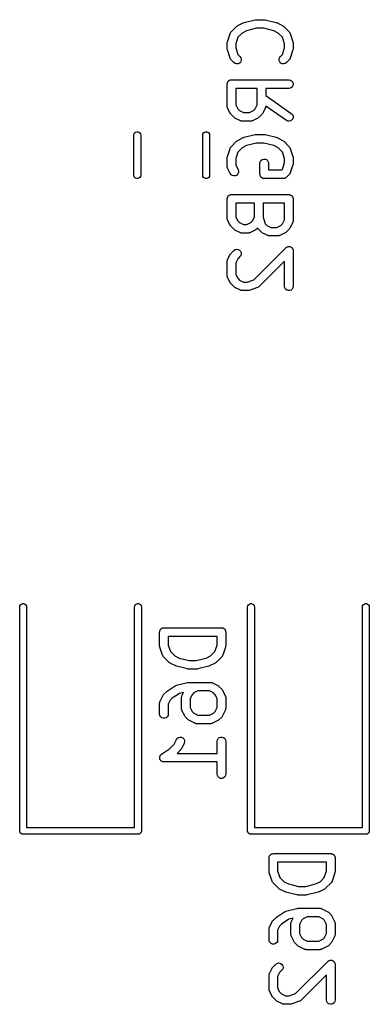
# Model space of a CAD drawing. Extents: x 48 to 353, y -143 to -50.
# Tile 60 of 70: x 330 to 336, y -139 to -121. Entities that reach past the tile are written whole.
import ezdxf

# ---------------------------------------------------------------- set-up
doc = ezdxf.new("R2010")
doc.units = 0
doc.header["$MEASUREMENT"] = 0
doc.layers.add('BLACK', color=7, linetype='CONTINUOUS')

msp = doc.modelspace()

# ---------------------------------------------------------------- linework, layer by layer
at = {"layer": 'Black'}
for p, q in [((333.841, -121.514), (334.032, -121.467)), ((334.032, -121.467), (334.041, -121.466)), ((334.041, -121.466), (334.05, -121.464)), ((334.05, -121.464), (334.193, -121.464)), ((334.193, -121.464), (334.202, -121.466)), ((334.202, -121.466), (334.211, -121.467)), ((334.211, -121.467), (334.401, -121.514)), ((333.616, -121.677), (333.711, -121.581)), ((333.711, -121.581), (333.721, -121.575)), ((333.721, -121.575), (333.73, -121.567)), ((333.73, -121.567), (333.826, -121.52)), ((333.885, -121.658), (333.808, -121.696)), ((333.826, -121.52), (333.834, -121.517)), ((333.834, -121.517), (333.841, -121.514)), ((334.059, -121.614), (333.885, -121.658)), ((334.183, -121.614), (334.059, -121.614)), ((334.357, -121.658), (334.183, -121.614)), ((334.434, -121.696), (334.357, -121.658)), ((334.401, -121.514), (334.409, -121.517)), ((334.409, -121.517), (334.417, -121.52)), ((334.417, -121.52), (334.512, -121.567)), ((334.512, -121.567), (334.521, -121.575)), ((334.521, -121.575), (334.531, -121.581)), ((334.531, -121.581), (334.627, -121.677)), ((333.55, -121.849), (333.598, -121.706)), ((333.598, -121.706), (333.6, -121.702)), ((333.6, -121.702), (333.601, -121.698)), ((333.601, -121.698), (333.606, -121.691)), ((333.606, -121.691), (333.61, -121.683)), ((333.61, -121.683), (333.613, -121.68)), ((333.613, -121.68), (333.616, -121.677)), ((333.734, -121.77), (333.696, -121.885)), ((333.808, -121.696), (333.734, -121.77)), ((334.508, -121.77), (334.434, -121.696)), ((334.546, -121.885), (334.508, -121.77)), ((334.627, -121.677), (334.629, -121.68)), ((334.629, -121.68), (334.632, -121.683)), ((334.632, -121.683), (334.636, -121.691)), ((334.636, -121.691), (334.641, -121.698)), ((334.641, -121.698), (334.643, -121.702)), ((334.643, -121.702), (334.645, -121.706)), ((334.645, -121.706), (334.692, -121.849)), ((333.546, -121.873), (333.548, -121.861)), ((333.546, -121.968), (333.546, -121.873)), ((333.548, -121.98), (333.546, -121.968)), ((333.548, -121.861), (333.55, -121.849)), ((333.55, -121.992), (333.548, -121.98)), ((333.598, -122.134), (333.55, -121.992)), ((333.696, -121.885), (333.696, -121.956)), ((333.696, -121.956), (333.734, -122.07)), ((334.508, -122.07), (334.546, -121.956)), ((334.546, -121.956), (334.546, -121.885)), ((334.692, -121.992), (334.645, -122.134)), ((334.692, -121.849), (334.694, -121.861)), ((334.694, -121.98), (334.692, -121.992)), ((334.694, -121.861), (334.696, -121.873)), ((334.696, -121.968), (334.694, -121.98)), ((334.696, -121.873), (334.696, -121.968)), ((333.6, -122.138), (333.598, -122.134)), ((333.601, -122.142), (333.6, -122.138)), ((333.606, -122.15), (333.601, -122.142)), ((333.61, -122.157), (333.606, -122.15)), ((333.613, -122.16), (333.61, -122.157)), ((333.616, -122.164), (333.613, -122.16)), ((333.663, -122.211), (333.616, -122.164)), ((333.734, -122.07), (333.769, -122.105)), ((333.769, -122.105), (333.784, -122.127)), ((333.789, -122.178), (333.778, -122.201)), ((333.784, -122.127), (333.791, -122.152)), ((333.791, -122.152), (333.789, -122.178)), ((334.451, -122.152), (334.458, -122.127)), ((334.453, -122.178), (334.451, -122.152)), ((334.464, -122.201), (334.453, -122.178)), ((334.458, -122.127), (334.473, -122.105)), ((334.473, -122.105), (334.508, -122.07)), ((334.627, -122.164), (334.579, -122.211)), ((334.629, -122.16), (334.627, -122.164)), ((334.632, -122.157), (334.629, -122.16)), ((334.636, -122.15), (334.632, -122.157)), ((334.641, -122.142), (334.636, -122.15)), ((334.643, -122.138), (334.641, -122.142)), ((334.645, -122.134), (334.643, -122.138)), ((333.685, -122.226), (333.663, -122.211)), ((333.71, -122.233), (333.685, -122.226)), ((333.736, -122.231), (333.71, -122.233)), ((333.759, -122.22), (333.736, -122.231)), ((333.778, -122.201), (333.759, -122.22)), ((334.483, -122.22), (334.464, -122.201)), ((334.506, -122.231), (334.483, -122.22)), ((334.532, -122.233), (334.506, -122.231)), ((334.558, -122.226), (334.532, -122.233)), ((334.579, -122.211), (334.558, -122.226)), ((333.579, -122.526), (333.584, -122.522)), ((333.584, -122.522), (333.59, -122.52)), ((333.59, -122.52), (333.595, -122.516)), ((333.595, -122.516), (333.602, -122.515)), ((333.602, -122.515), (333.608, -122.513)), ((333.608, -122.513), (333.615, -122.513)), ((333.615, -122.513), (333.621, -122.512)), ((333.621, -122.512), (334.621, -122.512)), ((334.621, -122.512), (334.647, -122.516)), ((334.647, -122.516), (334.669, -122.529)), ((333.546, -122.587), (333.547, -122.58)), ((333.546, -122.968), (333.546, -122.587)), ((333.547, -122.574), (333.55, -122.568)), ((333.547, -122.58), (333.547, -122.574)), ((333.55, -122.568), (333.551, -122.561)), ((333.551, -122.561), (333.554, -122.556)), ((333.554, -122.556), (333.556, -122.549)), ((333.556, -122.549), (333.56, -122.544)), ((333.56, -122.544), (333.564, -122.539)), ((333.564, -122.539), (333.569, -122.534)), ((333.569, -122.534), (333.573, -122.529)), ((333.573, -122.529), (333.579, -122.526)), ((333.696, -122.662), (333.696, -122.95)), ((334.07, -122.662), (333.696, -122.662)), ((334.07, -122.95), (334.07, -122.662)), ((334.621, -122.662), (334.22, -122.662)), ((334.22, -122.662), (334.22, -122.786)), ((334.647, -122.657), (334.621, -122.662)), ((334.669, -122.644), (334.647, -122.657)), ((334.669, -122.529), (334.686, -122.549)), ((334.686, -122.624), (334.669, -122.644)), ((334.686, -122.549), (334.695, -122.574)), ((334.695, -122.6), (334.686, -122.624)), ((334.695, -122.574), (334.695, -122.6)), ((334.22, -122.786), (334.664, -123.097)), ((333.547, -122.972), (333.546, -122.968)), ((333.547, -122.976), (333.547, -122.972)), ((333.549, -122.985), (333.547, -122.976)), ((333.551, -122.994), (333.549, -122.985)), ((333.553, -122.997), (333.551, -122.994)), ((333.554, -123.001), (333.553, -122.997)), ((333.602, -123.097), (333.554, -123.001)), ((333.696, -122.95), (333.73, -123.019)), ((333.73, -123.019), (333.761, -123.049)), ((334.005, -123.049), (334.036, -123.019)), ((334.036, -123.019), (334.07, -122.95)), ((334.212, -123.001), (334.164, -123.097)), ((334.213, -122.997), (334.212, -123.001)), ((334.215, -122.994), (334.213, -122.997)), ((334.217, -122.985), (334.215, -122.994)), ((334.219, -122.976), (334.217, -122.985)), ((334.22, -122.969), (334.219, -122.972)), ((334.219, -122.972), (334.219, -122.976)), ((334.578, -123.22), (334.22, -122.969)), ((333.609, -123.106), (333.602, -123.097)), ((333.616, -123.116), (333.609, -123.106)), ((333.663, -123.164), (333.616, -123.116)), ((333.673, -123.171), (333.663, -123.164)), ((333.683, -123.178), (333.673, -123.171)), ((333.778, -123.225), (333.683, -123.178)), ((333.761, -123.049), (333.829, -123.083)), ((333.829, -123.083), (333.937, -123.083)), ((333.937, -123.083), (334.005, -123.049)), ((334.083, -123.178), (333.988, -123.225)), ((334.093, -123.171), (334.083, -123.178)), ((334.103, -123.164), (334.093, -123.171)), ((334.15, -123.116), (334.103, -123.164)), ((334.157, -123.106), (334.15, -123.116)), ((334.164, -123.097), (334.157, -123.106)), ((334.664, -123.097), (334.683, -123.115)), ((334.689, -123.19), (334.674, -123.211)), ((334.683, -123.115), (334.694, -123.139)), ((334.696, -123.165), (334.689, -123.19)), ((334.694, -123.139), (334.696, -123.165)), ((333.782, -123.227), (333.778, -123.225)), ((333.786, -123.229), (333.782, -123.227)), ((333.795, -123.23), (333.786, -123.229)), ((333.803, -123.233), (333.795, -123.23)), ((333.807, -123.233), (333.803, -123.233)), ((333.812, -123.233), (333.807, -123.233)), ((333.954, -123.233), (333.812, -123.233)), ((333.959, -123.233), (333.954, -123.233)), ((333.963, -123.233), (333.959, -123.233)), ((333.971, -123.23), (333.963, -123.233)), ((333.98, -123.229), (333.971, -123.23)), ((333.984, -123.227), (333.98, -123.229)), ((333.988, -123.225), (333.984, -123.227)), ((334.602, -123.231), (334.578, -123.22)), ((334.628, -123.233), (334.602, -123.231)), ((334.653, -123.226), (334.628, -123.233)), ((334.674, -123.211), (334.653, -123.226)), ((331.921, -123.475), (331.925, -123.454)), ((331.921, -124.175), (331.921, -123.475)), ((331.925, -123.454), (331.935, -123.436)), ((331.935, -123.436), (331.951, -123.423)), ((331.951, -123.423), (331.971, -123.416)), ((331.971, -123.416), (331.992, -123.416)), ((331.992, -123.416), (332.011, -123.423)), ((332.011, -123.423), (332.027, -123.436)), ((332.027, -123.436), (332.038, -123.454)), ((332.038, -123.454), (332.041, -123.475)), ((332.041, -123.475), (332.041, -124.175)), ((333.121, -123.475), (333.125, -123.454)), ((333.121, -124.175), (333.121, -123.475)), ((333.125, -123.454), (333.135, -123.436)), ((333.135, -123.436), (333.151, -123.423)), ((333.151, -123.423), (333.171, -123.416)), ((333.171, -123.416), (333.192, -123.416)), ((333.192, -123.416), (333.211, -123.423)), ((333.211, -123.423), (333.227, -123.436)), ((333.227, -123.436), (333.238, -123.454)), ((333.238, -123.454), (333.241, -123.475)), ((333.241, -123.475), (333.241, -124.175)), ((333.73, -123.567), (333.826, -123.52)), ((333.826, -123.52), (333.834, -123.517)), ((333.834, -123.517), (333.841, -123.514)), ((333.841, -123.514), (334.032, -123.467)), ((334.032, -123.467), (334.041, -123.466)), ((334.041, -123.466), (334.05, -123.464)), ((334.05, -123.464), (334.193, -123.464)), ((334.193, -123.464), (334.202, -123.466)), ((334.202, -123.466), (334.211, -123.467)), ((334.211, -123.467), (334.401, -123.514)), ((334.401, -123.514), (334.409, -123.517)), ((334.409, -123.517), (334.417, -123.52)), ((334.417, -123.52), (334.512, -123.567)), ((333.55, -123.849), (333.598, -123.706)), ((333.598, -123.706), (333.6, -123.702)), ((333.6, -123.702), (333.601, -123.698)), ((333.601, -123.698), (333.606, -123.691)), ((333.606, -123.691), (333.61, -123.683)), ((333.61, -123.683), (333.613, -123.68)), ((333.613, -123.68), (333.616, -123.677)), ((333.616, -123.677), (333.711, -123.581)), ((333.711, -123.581), (333.721, -123.575)), ((333.721, -123.575), (333.73, -123.567)), ((333.808, -123.696), (333.734, -123.77)), ((333.885, -123.658), (333.808, -123.696)), ((334.059, -123.614), (333.885, -123.658)), ((334.183, -123.614), (334.059, -123.614)), ((334.357, -123.658), (334.183, -123.614)), ((334.434, -123.696), (334.357, -123.658)), ((334.508, -123.77), (334.434, -123.696)), ((334.512, -123.567), (334.521, -123.575)), ((334.521, -123.575), (334.531, -123.581)), ((334.531, -123.581), (334.627, -123.677)), ((334.627, -123.677), (334.629, -123.68)), ((334.629, -123.68), (334.632, -123.683)), ((334.632, -123.683), (334.636, -123.691)), ((334.636, -123.691), (334.641, -123.698)), ((334.641, -123.698), (334.643, -123.702)), ((334.643, -123.702), (334.645, -123.706)), ((334.645, -123.706), (334.692, -123.849)), ((333.546, -123.873), (333.548, -123.861)), ((333.546, -124.015), (333.546, -123.873)), ((333.548, -123.861), (333.55, -123.849)), ((333.734, -123.77), (333.696, -123.885)), ((333.696, -123.885), (333.696, -123.998)), ((334.155, -123.903), (334.18, -123.894)), ((334.18, -123.894), (334.206, -123.894)), ((334.206, -123.894), (334.23, -123.903)), ((334.546, -123.885), (334.508, -123.77)), ((334.546, -123.956), (334.546, -123.885)), ((334.692, -123.849), (334.694, -123.861)), ((334.694, -123.861), (334.696, -123.873)), ((334.696, -123.873), (334.696, -123.968)), ((333.547, -124.02), (333.546, -124.015)), ((333.547, -124.024), (333.547, -124.02)), ((333.549, -124.032), (333.547, -124.024)), ((333.551, -124.041), (333.549, -124.032)), ((333.553, -124.045), (333.551, -124.041)), ((333.554, -124.049), (333.553, -124.045)), ((333.602, -124.144), (333.554, -124.049)), ((333.696, -123.998), (333.736, -124.077)), ((334.118, -123.968), (334.122, -123.942)), ((334.118, -124.158), (334.118, -123.968)), ((334.122, -123.942), (334.135, -123.92)), ((334.135, -123.92), (334.155, -123.903)), ((334.23, -123.903), (334.25, -123.92)), ((334.25, -123.92), (334.263, -123.942)), ((334.263, -123.942), (334.268, -123.968)), ((334.268, -123.968), (334.268, -124.083)), ((334.508, -124.07), (334.546, -123.956)), ((334.692, -123.992), (334.645, -124.134)), ((334.694, -123.98), (334.692, -123.992)), ((334.696, -123.968), (334.694, -123.98)), ((331.925, -124.196), (331.921, -124.175)), ((331.935, -124.214), (331.925, -124.196)), ((331.951, -124.227), (331.935, -124.214)), ((331.971, -124.234), (331.951, -124.227)), ((331.992, -124.234), (331.971, -124.234)), ((332.011, -124.227), (331.992, -124.234)), ((332.027, -124.214), (332.011, -124.227)), ((332.038, -124.196), (332.027, -124.214)), ((332.041, -124.175), (332.038, -124.196)), ((333.125, -124.196), (333.121, -124.175)), ((333.135, -124.214), (333.125, -124.196)), ((333.151, -124.227), (333.135, -124.214)), ((333.171, -124.234), (333.151, -124.227)), ((333.192, -124.234), (333.171, -124.234)), ((333.211, -124.227), (333.192, -124.234)), ((333.227, -124.214), (333.211, -124.227)), ((333.238, -124.196), (333.227, -124.214)), ((333.241, -124.175), (333.238, -124.196)), ((333.617, -124.165), (333.602, -124.144)), ((333.639, -124.18), (333.617, -124.165)), ((333.664, -124.186), (333.639, -124.18)), ((333.69, -124.183), (333.664, -124.186)), ((333.713, -124.171), (333.69, -124.183)), ((333.731, -124.152), (333.713, -124.171)), ((333.742, -124.128), (333.731, -124.152)), ((333.736, -124.077), (333.743, -124.102)), ((333.743, -124.102), (333.742, -124.128)), ((334.119, -124.165), (334.118, -124.158)), ((334.119, -124.171), (334.119, -124.165)), ((334.121, -124.178), (334.119, -124.171)), ((334.122, -124.184), (334.121, -124.178)), ((334.125, -124.19), (334.122, -124.184)), ((334.128, -124.196), (334.125, -124.19)), ((334.132, -124.201), (334.128, -124.196)), ((334.135, -124.207), (334.132, -124.201)), ((334.14, -124.211), (334.135, -124.207)), ((334.144, -124.216), (334.14, -124.211)), ((334.15, -124.219), (334.144, -124.216)), ((334.155, -124.223), (334.15, -124.219)), ((334.161, -124.226), (334.155, -124.223)), ((334.167, -124.229), (334.161, -124.226)), ((334.173, -124.23), (334.167, -124.229)), ((334.18, -124.232), (334.173, -124.23)), ((334.186, -124.232), (334.18, -124.232)), ((334.193, -124.233), (334.186, -124.232)), ((334.526, -124.233), (334.193, -124.233)), ((334.268, -124.083), (334.495, -124.083)), ((334.495, -124.083), (334.508, -124.07)), ((334.529, -124.233), (334.526, -124.233)), ((334.532, -124.233), (334.529, -124.233)), ((334.542, -124.231), (334.532, -124.233)), ((334.552, -124.229), (334.542, -124.231)), ((334.554, -124.227), (334.552, -124.229)), ((334.558, -124.226), (334.554, -124.227)), ((334.566, -124.221), (334.558, -124.226)), ((334.574, -124.216), (334.566, -124.221)), ((334.576, -124.213), (334.574, -124.216)), ((334.579, -124.211), (334.576, -124.213)), ((334.627, -124.164), (334.579, -124.211)), ((334.629, -124.16), (334.627, -124.164)), ((334.632, -124.157), (334.629, -124.16)), ((334.636, -124.15), (334.632, -124.157)), ((334.641, -124.142), (334.636, -124.15)), ((334.643, -124.138), (334.641, -124.142)), ((334.645, -124.134), (334.643, -124.138)), ((333.546, -124.587), (333.547, -124.58)), ((333.547, -124.574), (333.55, -124.568)), ((333.547, -124.58), (333.547, -124.574)), ((333.55, -124.568), (333.551, -124.561)), ((333.551, -124.561), (333.554, -124.556)), ((333.554, -124.556), (333.556, -124.549)), ((333.556, -124.549), (333.56, -124.544)), ((333.56, -124.544), (333.564, -124.539)), ((333.564, -124.539), (333.569, -124.534)), ((333.569, -124.534), (333.573, -124.529)), ((333.573, -124.529), (333.579, -124.526)), ((333.579, -124.526), (333.584, -124.522)), ((333.584, -124.522), (333.59, -124.52)), ((333.59, -124.52), (333.595, -124.516)), ((333.595, -124.516), (333.602, -124.515)), ((333.602, -124.515), (333.608, -124.513)), ((333.608, -124.513), (333.615, -124.513)), ((333.615, -124.513), (333.621, -124.512)), ((333.621, -124.512), (334.621, -124.512)), ((334.621, -124.512), (334.628, -124.513)), ((334.628, -124.513), (334.634, -124.513)), ((334.634, -124.513), (334.64, -124.515)), ((334.64, -124.515), (334.647, -124.516)), ((334.647, -124.516), (334.652, -124.52)), ((334.652, -124.52), (334.659, -124.522)), ((334.659, -124.522), (334.664, -124.526)), ((334.664, -124.526), (334.669, -124.529)), ((334.669, -124.529), (334.674, -124.534)), ((334.674, -124.534), (334.679, -124.539)), ((334.679, -124.539), (334.682, -124.544)), ((334.682, -124.544), (334.686, -124.549)), ((334.686, -124.549), (334.688, -124.556)), ((334.688, -124.556), (334.692, -124.561)), ((334.692, -124.561), (334.693, -124.568)), ((334.693, -124.568), (334.695, -124.574)), ((334.695, -124.574), (334.695, -124.58)), ((334.695, -124.58), (334.696, -124.587)), ((333.546, -124.92), (333.546, -124.587)), ((333.696, -124.662), (333.696, -124.903)), ((334.022, -124.662), (333.696, -124.662)), ((334.022, -124.903), (334.022, -124.662)), ((334.172, -124.662), (334.172, -124.908)), ((334.546, -124.662), (334.172, -124.662)), ((334.546, -124.95), (334.546, -124.662)), ((334.696, -124.587), (334.696, -124.968)), ((333.547, -124.924), (333.546, -124.92)), ((333.547, -124.929), (333.547, -124.924)), ((333.696, -124.903), (333.73, -124.971)), ((333.988, -124.971), (334.022, -124.903)), ((334.172, -124.908), (334.21, -125.023)), ((333.549, -124.937), (333.547, -124.929)), ((333.551, -124.946), (333.549, -124.937)), ((333.553, -124.95), (333.551, -124.946)), ((333.554, -124.954), (333.553, -124.95)), ((333.602, -125.049), (333.554, -124.954)), ((333.609, -125.059), (333.602, -125.049)), ((333.616, -125.069), (333.609, -125.059)), ((333.663, -125.116), (333.616, -125.069)), ((333.73, -124.971), (333.761, -125.001)), ((333.761, -125.001), (333.829, -125.036)), ((333.829, -125.036), (333.889, -125.036)), ((333.889, -125.036), (333.958, -125.001)), ((333.958, -125.001), (333.988, -124.971)), ((334.077, -125.094), (334.055, -125.116)), ((334.077, -125.095), (334.077, -125.094)), ((334.082, -125.102), (334.077, -125.095)), ((334.21, -125.023), (334.237, -125.049)), ((334.237, -125.049), (334.306, -125.083)), ((334.306, -125.083), (334.413, -125.083)), ((334.413, -125.083), (334.481, -125.049)), ((334.481, -125.049), (334.512, -125.019)), ((334.512, -125.019), (334.546, -124.95)), ((334.688, -125.001), (334.641, -125.097)), ((334.689, -124.997), (334.688, -125.001)), ((334.692, -124.994), (334.689, -124.997)), ((334.693, -124.985), (334.692, -124.994)), ((334.696, -124.976), (334.693, -124.985)), ((334.696, -124.968), (334.695, -124.972)), ((334.695, -124.972), (334.696, -124.976)), ((333.673, -125.123), (333.663, -125.116)), ((333.683, -125.13), (333.673, -125.123)), ((333.778, -125.178), (333.683, -125.13)), ((333.782, -125.179), (333.778, -125.178)), ((333.786, -125.181), (333.782, -125.179)), ((333.795, -125.183), (333.786, -125.181)), ((333.803, -125.185), (333.795, -125.183)), ((333.807, -125.185), (333.803, -125.185)), ((333.812, -125.186), (333.807, -125.185)), ((333.907, -125.186), (333.812, -125.186)), ((333.911, -125.185), (333.907, -125.186)), ((333.915, -125.185), (333.911, -125.185)), ((333.924, -125.183), (333.915, -125.185)), ((333.932, -125.181), (333.924, -125.183)), ((333.936, -125.179), (333.932, -125.181)), ((333.94, -125.178), (333.936, -125.179)), ((334.036, -125.13), (333.94, -125.178)), ((334.045, -125.123), (334.036, -125.13)), ((334.055, -125.116), (334.045, -125.123)), ((334.086, -125.11), (334.082, -125.102)), ((334.089, -125.113), (334.086, -125.11)), ((334.092, -125.116), (334.089, -125.113)), ((334.14, -125.164), (334.092, -125.116)), ((334.149, -125.171), (334.14, -125.164)), ((334.159, -125.178), (334.149, -125.171)), ((334.254, -125.225), (334.159, -125.178)), ((334.258, -125.227), (334.254, -125.225)), ((334.262, -125.229), (334.258, -125.227)), ((334.271, -125.23), (334.262, -125.229)), ((334.279, -125.233), (334.271, -125.23)), ((334.284, -125.233), (334.279, -125.233)), ((334.288, -125.233), (334.284, -125.233)), ((334.431, -125.233), (334.288, -125.233)), ((334.435, -125.233), (334.431, -125.233)), ((334.439, -125.233), (334.435, -125.233)), ((334.448, -125.23), (334.439, -125.233)), ((334.456, -125.229), (334.448, -125.23)), ((334.46, -125.227), (334.456, -125.229)), ((334.464, -125.225), (334.46, -125.227)), ((334.559, -125.178), (334.464, -125.225)), ((334.569, -125.171), (334.559, -125.178)), ((334.579, -125.164), (334.569, -125.171)), ((334.627, -125.116), (334.579, -125.164)), ((334.633, -125.106), (334.627, -125.116)), ((334.641, -125.097), (334.633, -125.106)), ((334.009, -125.998), (334.568, -125.439)), ((334.568, -125.439), (334.576, -125.433)), ((334.576, -125.433), (334.584, -125.427)), ((334.584, -125.427), (334.587, -125.426)), ((334.587, -125.426), (334.589, -125.424)), ((334.589, -125.424), (334.599, -125.421)), ((334.599, -125.421), (334.608, -125.418)), ((334.608, -125.418), (334.611, -125.418)), ((334.611, -125.418), (334.615, -125.417)), ((334.615, -125.417), (334.624, -125.418)), ((334.624, -125.418), (334.634, -125.418)), ((334.634, -125.418), (334.637, -125.419)), ((334.637, -125.419), (334.641, -125.419)), ((334.641, -125.419), (334.649, -125.423)), ((334.649, -125.423), (334.659, -125.427)), ((334.659, -125.427), (334.661, -125.429)), ((334.661, -125.429), (334.664, -125.43)), ((334.664, -125.43), (334.671, -125.437)), ((334.671, -125.437), (334.679, -125.443)), ((333.554, -125.649), (333.602, -125.553)), ((333.602, -125.553), (333.609, -125.544)), ((333.609, -125.544), (333.616, -125.534)), ((333.616, -125.534), (333.663, -125.486)), ((333.663, -125.486), (333.685, -125.471)), ((333.685, -125.471), (333.71, -125.465)), ((333.71, -125.465), (333.736, -125.467)), ((333.769, -125.592), (333.73, -125.631)), ((333.736, -125.467), (333.759, -125.478)), ((333.759, -125.478), (333.778, -125.496)), ((333.784, -125.571), (333.769, -125.592)), ((333.778, -125.496), (333.789, -125.52)), ((333.791, -125.546), (333.784, -125.571)), ((333.789, -125.52), (333.791, -125.546)), ((334.679, -125.443), (334.68, -125.446)), ((334.68, -125.446), (334.683, -125.449)), ((334.683, -125.449), (334.687, -125.458)), ((334.687, -125.458), (334.692, -125.466)), ((334.692, -125.466), (334.692, -125.469)), ((334.692, -125.469), (334.694, -125.472)), ((334.694, -125.472), (334.694, -125.482)), ((334.694, -125.482), (334.696, -125.492)), ((334.696, -125.492), (334.696, -126.111)), ((333.546, -125.682), (333.547, -125.678)), ((333.546, -125.92), (333.546, -125.682)), ((333.547, -125.674), (333.549, -125.665)), ((333.547, -125.678), (333.547, -125.674)), ((333.549, -125.665), (333.551, -125.656)), ((333.551, -125.656), (333.553, -125.653)), ((333.553, -125.653), (333.554, -125.649)), ((333.73, -125.631), (333.696, -125.7)), ((333.696, -125.7), (333.696, -125.903)), ((334.546, -125.673), (334.103, -126.116)), ((334.546, -126.111), (334.546, -125.673)), ((333.547, -125.924), (333.546, -125.92)), ((333.547, -125.929), (333.547, -125.924)), ((333.549, -125.937), (333.547, -125.929)), ((333.551, -125.946), (333.549, -125.937)), ((333.553, -125.95), (333.551, -125.946)), ((333.554, -125.954), (333.553, -125.95)), ((333.602, -126.049), (333.554, -125.954)), ((333.696, -125.903), (333.73, -125.971)), ((333.609, -126.059), (333.602, -126.049)), ((333.616, -126.069), (333.609, -126.059)), ((333.663, -126.116), (333.616, -126.069)), ((333.673, -126.123), (333.663, -126.116)), ((333.683, -126.13), (333.673, -126.123)), ((333.73, -125.971), (333.761, -126.001)), ((333.761, -126.001), (333.829, -126.036)), ((333.829, -126.036), (333.895, -126.036)), ((333.895, -126.036), (334.009, -125.998)), ((334.096, -126.122), (334.089, -126.126)), ((334.099, -126.119), (334.096, -126.122)), ((334.103, -126.116), (334.099, -126.119)), ((334.551, -126.136), (334.546, -126.111)), ((334.696, -126.111), (334.692, -126.136)), ((333.778, -126.178), (333.683, -126.13)), ((333.782, -126.179), (333.778, -126.178)), ((333.786, -126.181), (333.782, -126.179)), ((333.795, -126.183), (333.786, -126.181)), ((333.803, -126.185), (333.795, -126.183)), ((333.807, -126.185), (333.803, -126.185)), ((333.812, -126.186), (333.807, -126.185)), ((333.907, -126.186), (333.812, -126.186)), ((333.919, -126.184), (333.907, -126.186)), ((333.931, -126.182), (333.919, -126.184)), ((334.073, -126.134), (333.931, -126.182)), ((334.077, -126.132), (334.073, -126.134)), ((334.081, -126.131), (334.077, -126.132)), ((334.089, -126.126), (334.081, -126.131)), ((334.564, -126.159), (334.551, -126.136)), ((334.584, -126.176), (334.564, -126.159)), ((334.608, -126.185), (334.584, -126.176)), ((334.634, -126.185), (334.608, -126.185)), ((334.659, -126.176), (334.634, -126.185)), ((334.679, -126.159), (334.659, -126.176)), ((334.692, -126.136), (334.679, -126.159)), ((329.934, -131.7), (329.937, -131.679)), ((329.934, -135.6), (329.934, -131.7)), ((329.937, -131.679), (329.948, -131.661)), ((329.948, -131.661), (329.964, -131.648)), ((329.964, -131.648), (329.983, -131.641)), ((329.983, -131.641), (330.004, -131.641)), ((330.004, -131.641), (330.024, -131.648)), ((330.024, -131.648), (330.04, -131.661)), ((330.04, -131.661), (330.05, -131.679)), ((330.05, -131.679), (330.054, -131.7)), ((330.054, -131.7), (330.054, -135.54)), ((331.934, -131.7), (331.937, -131.679)), ((331.934, -135.54), (331.934, -131.7)), ((331.937, -131.679), (331.948, -131.661)), ((331.948, -131.661), (331.964, -131.648)), ((331.964, -131.648), (331.983, -131.641)), ((331.983, -131.641), (332.004, -131.641)), ((332.004, -131.641), (332.024, -131.648)), ((332.024, -131.648), (332.04, -131.661)), ((332.04, -131.661), (332.05, -131.679)), ((332.05, -131.679), (332.054, -131.7)), ((332.054, -131.7), (332.054, -135.6)), ((333.902, -131.7), (333.906, -131.679)), ((333.902, -135.6), (333.902, -131.7)), ((333.906, -131.679), (333.917, -131.661)), ((333.917, -131.661), (333.933, -131.648)), ((333.933, -131.648), (333.952, -131.641)), ((333.952, -131.641), (333.973, -131.641)), ((333.973, -131.641), (333.993, -131.648)), ((333.993, -131.648), (334.008, -131.661)), ((334.008, -131.661), (334.019, -131.679)), ((334.019, -131.679), (334.022, -131.7)), ((334.022, -131.7), (334.022, -135.54)), ((335.902, -131.7), (335.906, -131.679)), ((335.902, -135.54), (335.902, -131.7)), ((335.906, -131.679), (335.917, -131.661)), ((335.917, -131.661), (335.933, -131.648)), ((335.933, -131.648), (335.952, -131.641)), ((335.952, -131.641), (335.973, -131.641)), ((335.973, -131.641), (335.993, -131.648)), ((335.993, -131.648), (336.008, -131.661)), ((336.008, -131.661), (336.019, -131.679)), ((336.019, -131.679), (336.022, -131.7)), ((336.022, -131.7), (336.022, -135.6)), ((332.371, -132.136), (332.372, -132.129)), ((332.372, -132.123), (332.375, -132.117)), ((332.372, -132.129), (332.372, -132.123)), ((332.375, -132.117), (332.376, -132.11)), ((332.376, -132.11), (332.379, -132.104)), ((332.379, -132.104), (332.381, -132.098)), ((332.381, -132.098), (332.385, -132.093)), ((332.385, -132.093), (332.389, -132.088)), ((332.389, -132.088), (332.394, -132.083)), ((332.394, -132.083), (332.398, -132.078)), ((332.398, -132.078), (332.404, -132.075)), ((332.404, -132.075), (332.409, -132.071)), ((332.409, -132.071), (332.415, -132.069)), ((332.415, -132.069), (332.42, -132.065)), ((332.42, -132.065), (332.427, -132.064)), ((332.427, -132.064), (332.433, -132.062)), ((332.433, -132.062), (332.44, -132.062)), ((332.44, -132.062), (332.446, -132.061)), ((332.446, -132.061), (333.446, -132.061)), ((333.446, -132.061), (333.453, -132.062)), ((333.453, -132.062), (333.459, -132.062)), ((333.459, -132.062), (333.465, -132.064)), ((333.465, -132.064), (333.472, -132.065)), ((333.472, -132.065), (333.477, -132.069)), ((333.477, -132.069), (333.484, -132.071)), ((333.484, -132.071), (333.489, -132.075)), ((333.489, -132.075), (333.494, -132.078)), ((333.494, -132.078), (333.499, -132.083)), ((333.499, -132.083), (333.504, -132.088)), ((333.504, -132.088), (333.507, -132.093)), ((333.507, -132.093), (333.511, -132.098)), ((333.511, -132.098), (333.513, -132.104)), ((333.513, -132.104), (333.517, -132.11)), ((333.517, -132.11), (333.518, -132.117)), ((333.518, -132.117), (333.52, -132.123)), ((333.52, -132.123), (333.52, -132.129)), ((333.52, -132.129), (333.521, -132.136)), ((332.371, -132.374), (332.371, -132.136)), ((332.521, -132.211), (332.521, -132.362)), ((333.371, -132.211), (332.521, -132.211)), ((333.371, -132.362), (333.371, -132.211)), ((333.521, -132.136), (333.521, -132.374)), ((332.373, -132.386), (332.371, -132.374)), ((332.375, -132.398), (332.373, -132.386)), ((332.423, -132.54), (332.375, -132.398)), ((332.521, -132.362), (332.559, -132.476)), ((333.333, -132.476), (333.371, -132.362)), ((333.517, -132.398), (333.47, -132.54)), ((333.519, -132.386), (333.517, -132.398)), ((333.521, -132.374), (333.519, -132.386)), ((332.425, -132.544), (332.423, -132.54)), ((332.426, -132.548), (332.425, -132.544)), ((332.431, -132.556), (332.426, -132.548)), ((332.435, -132.563), (332.431, -132.556)), ((332.438, -132.566), (332.435, -132.563)), ((332.441, -132.57), (332.438, -132.566)), ((332.536, -132.665), (332.441, -132.57)), ((332.559, -132.476), (332.633, -132.55)), ((332.633, -132.55), (332.71, -132.589)), ((332.71, -132.589), (332.884, -132.632)), ((332.884, -132.632), (333.008, -132.632)), ((333.008, -132.632), (333.182, -132.589)), ((333.182, -132.589), (333.259, -132.55)), ((333.259, -132.55), (333.333, -132.476)), ((333.452, -132.57), (333.356, -132.665)), ((333.454, -132.566), (333.452, -132.57)), ((333.457, -132.563), (333.454, -132.566)), ((333.461, -132.556), (333.457, -132.563)), ((333.466, -132.548), (333.461, -132.556)), ((333.468, -132.544), (333.466, -132.548)), ((333.47, -132.54), (333.468, -132.544)), ((332.546, -132.672), (332.536, -132.665)), ((332.555, -132.679), (332.546, -132.672)), ((332.651, -132.727), (332.555, -132.679)), ((332.659, -132.729), (332.651, -132.727)), ((332.666, -132.732), (332.659, -132.729)), ((332.857, -132.78), (332.666, -132.732)), ((332.866, -132.781), (332.857, -132.78)), ((332.875, -132.782), (332.866, -132.781)), ((333.018, -132.782), (332.875, -132.782)), ((333.027, -132.781), (333.018, -132.782)), ((333.036, -132.78), (333.027, -132.781)), ((333.226, -132.732), (333.036, -132.78)), ((333.234, -132.729), (333.226, -132.732)), ((333.242, -132.727), (333.234, -132.729)), ((333.337, -132.679), (333.242, -132.727)), ((333.346, -132.672), (333.337, -132.679)), ((333.356, -132.665), (333.346, -132.672)), ((332.5, -133.169), (332.643, -133.073)), ((332.643, -133.073), (332.654, -133.068)), ((332.654, -133.068), (332.666, -133.063)), ((332.666, -133.063), (332.857, -133.015)), ((332.857, -133.015), (332.866, -133.015)), ((332.866, -133.015), (332.875, -133.013)), ((332.875, -133.013), (333.256, -133.013)), ((333.256, -133.013), (333.26, -133.014)), ((333.26, -133.014), (333.264, -133.014)), ((333.264, -133.014), (333.273, -133.016)), ((333.273, -133.016), (333.281, -133.018)), ((333.281, -133.018), (333.285, -133.02)), ((333.285, -133.02), (333.289, -133.021)), ((333.289, -133.021), (333.384, -133.069)), ((333.384, -133.069), (333.394, -133.076)), ((333.394, -133.076), (333.404, -133.083)), ((333.404, -133.083), (333.452, -133.13)), ((333.452, -133.13), (333.458, -133.14)), ((333.458, -133.14), (333.466, -133.15)), ((333.466, -133.15), (333.513, -133.245)), ((332.379, -133.34), (332.427, -133.245)), ((332.427, -133.245), (332.434, -133.235)), ((332.434, -133.235), (332.441, -133.226)), ((332.441, -133.226), (332.488, -133.178)), ((332.488, -133.178), (332.494, -133.174)), ((332.494, -133.174), (332.5, -133.169)), ((332.555, -133.323), (332.521, -133.392)), ((332.589, -133.289), (332.555, -133.323)), ((332.715, -133.205), (332.589, -133.289)), ((332.789, -133.187), (332.715, -133.205)), ((332.752, -133.279), (332.753, -133.274)), ((332.752, -133.469), (332.752, -133.279)), ((332.753, -133.27), (332.755, -133.262)), ((332.753, -133.274), (332.753, -133.27)), ((332.755, -133.262), (332.757, -133.253)), ((332.757, -133.253), (332.759, -133.249)), ((332.759, -133.249), (332.76, -133.245)), ((332.76, -133.245), (332.789, -133.187)), ((332.936, -133.228), (332.902, -133.296)), ((332.902, -133.296), (332.902, -133.451)), ((332.967, -133.197), (332.936, -133.228)), ((333.035, -133.163), (332.967, -133.197)), ((333.238, -133.163), (333.035, -133.163)), ((333.306, -133.197), (333.238, -133.163)), ((333.337, -133.228), (333.306, -133.197)), ((333.371, -133.296), (333.337, -133.228)), ((333.371, -133.451), (333.371, -133.296)), ((333.513, -133.245), (333.514, -133.249)), ((333.514, -133.249), (333.517, -133.253)), ((333.517, -133.253), (333.518, -133.262)), ((333.518, -133.262), (333.521, -133.27)), ((333.521, -133.27), (333.52, -133.274)), ((333.52, -133.274), (333.521, -133.279)), ((333.521, -133.279), (333.521, -133.469)), ((332.371, -133.374), (332.372, -133.37)), ((332.371, -133.564), (332.371, -133.374)), ((332.372, -133.365), (332.374, -133.357)), ((332.372, -133.37), (332.372, -133.365)), ((332.374, -133.357), (332.376, -133.348)), ((332.376, -133.348), (332.378, -133.344)), ((332.378, -133.344), (332.379, -133.34)), ((332.521, -133.392), (332.521, -133.564)), ((332.753, -133.473), (332.752, -133.469)), ((332.753, -133.478), (332.753, -133.473)), ((332.755, -133.486), (332.753, -133.478)), ((332.757, -133.495), (332.755, -133.486)), ((332.759, -133.498), (332.757, -133.495)), ((332.76, -133.503), (332.759, -133.498)), ((332.808, -133.598), (332.76, -133.503)), ((332.902, -133.451), (332.936, -133.52)), ((333.337, -133.52), (333.371, -133.451)), ((333.513, -133.503), (333.466, -133.598)), ((333.514, -133.498), (333.513, -133.503)), ((333.517, -133.495), (333.514, -133.498)), ((333.518, -133.486), (333.517, -133.495)), ((333.521, -133.478), (333.518, -133.486)), ((333.521, -133.469), (333.52, -133.473)), ((333.52, -133.473), (333.521, -133.478)), ((332.376, -133.59), (332.371, -133.564)), ((332.389, -133.612), (332.376, -133.59)), ((332.409, -133.629), (332.389, -133.612)), ((332.433, -133.638), (332.409, -133.629)), ((332.459, -133.638), (332.433, -133.638)), ((332.484, -133.629), (332.459, -133.638)), ((332.504, -133.612), (332.484, -133.629)), ((332.517, -133.59), (332.504, -133.612)), ((332.521, -133.564), (332.517, -133.59)), ((332.815, -133.607), (332.808, -133.598)), ((332.822, -133.617), (332.815, -133.607)), ((332.869, -133.665), (332.822, -133.617)), ((332.879, -133.672), (332.869, -133.665)), ((332.889, -133.679), (332.879, -133.672)), ((332.936, -133.52), (332.967, -133.55)), ((332.967, -133.55), (333.035, -133.585)), ((333.035, -133.585), (333.238, -133.585)), ((333.238, -133.585), (333.306, -133.55)), ((333.306, -133.55), (333.337, -133.52)), ((333.394, -133.672), (333.384, -133.679)), ((333.404, -133.665), (333.394, -133.672)), ((333.452, -133.617), (333.404, -133.665)), ((333.458, -133.607), (333.452, -133.617)), ((333.466, -133.598), (333.458, -133.607)), ((332.984, -133.727), (332.889, -133.679)), ((332.988, -133.728), (332.984, -133.727)), ((332.992, -133.73), (332.988, -133.728)), ((333.001, -133.732), (332.992, -133.73)), ((333.009, -133.734), (333.001, -133.732)), ((333.013, -133.734), (333.009, -133.734)), ((333.018, -133.735), (333.013, -133.734)), ((333.256, -133.735), (333.018, -133.735)), ((333.26, -133.734), (333.256, -133.735)), ((333.264, -133.734), (333.26, -133.734)), ((333.273, -133.732), (333.264, -133.734)), ((333.281, -133.73), (333.273, -133.732)), ((333.285, -133.728), (333.281, -133.73)), ((333.289, -133.727), (333.285, -133.728)), ((333.384, -133.679), (333.289, -133.727)), ((332.623, -134.091), (332.665, -134.007)), ((332.665, -134.007), (332.68, -133.986)), ((332.68, -133.986), (332.702, -133.972)), ((332.702, -133.972), (332.727, -133.966)), ((332.727, -133.966), (332.753, -133.969)), ((332.753, -133.969), (332.777, -133.98)), ((332.777, -133.98), (332.794, -133.999)), ((332.794, -133.999), (332.805, -134.023)), ((333.371, -134.04), (333.376, -134.015)), ((333.376, -134.015), (333.389, -133.992)), ((333.389, -133.992), (333.409, -133.976)), ((333.409, -133.976), (333.433, -133.967)), ((333.433, -133.967), (333.459, -133.967)), ((333.459, -133.967), (333.484, -133.976)), ((333.484, -133.976), (333.504, -133.992)), ((333.504, -133.992), (333.517, -134.015)), ((333.517, -134.015), (333.521, -134.04)), ((332.405, -134.264), (332.541, -134.173)), ((332.541, -134.173), (332.623, -134.091)), ((332.737, -134.189), (332.675, -134.251)), ((332.744, -134.179), (332.737, -134.189)), ((332.751, -134.169), (332.744, -134.179)), ((332.799, -134.074), (332.751, -134.169)), ((332.806, -134.049), (332.799, -134.074)), ((332.805, -134.023), (332.806, -134.049)), ((333.371, -134.251), (333.371, -134.04)), ((333.521, -134.04), (333.521, -134.612)), ((332.371, -134.331), (332.372, -134.322)), ((332.372, -134.335), (332.371, -134.331)), ((332.372, -134.313), (332.374, -134.309)), ((332.372, -134.322), (332.372, -134.313)), ((332.372, -134.339), (332.372, -134.335)), ((332.375, -134.348), (332.372, -134.339)), ((332.374, -134.305), (332.378, -134.297)), ((332.374, -134.309), (332.374, -134.305)), ((332.377, -134.356), (332.375, -134.348)), ((332.38, -134.36), (332.377, -134.356)), ((332.378, -134.297), (332.381, -134.289)), ((332.381, -134.364), (332.38, -134.36)), ((332.381, -134.289), (332.384, -134.286)), ((332.384, -134.286), (332.386, -134.282)), ((332.386, -134.282), (332.392, -134.276)), ((332.392, -134.276), (332.398, -134.269)), ((332.398, -134.269), (332.402, -134.267)), ((332.402, -134.267), (332.405, -134.264)), ((332.675, -134.251), (333.371, -134.251)), ((332.387, -134.371), (332.381, -134.364)), ((332.392, -134.378), (332.387, -134.371)), ((332.395, -134.38), (332.392, -134.378)), ((332.398, -134.384), (332.395, -134.38)), ((332.406, -134.388), (332.398, -134.384)), ((332.413, -134.393), (332.406, -134.388)), ((332.417, -134.395), (332.413, -134.393)), ((332.42, -134.397), (332.417, -134.395)), ((332.429, -134.398), (332.42, -134.397)), ((332.438, -134.401), (332.429, -134.398)), ((332.442, -134.4), (332.438, -134.401)), ((332.446, -134.401), (332.442, -134.4)), ((333.371, -134.401), (332.446, -134.401)), ((333.371, -134.612), (333.371, -134.401)), ((333.376, -134.638), (333.371, -134.612)), ((333.389, -134.66), (333.376, -134.638)), ((333.409, -134.677), (333.389, -134.66)), ((333.433, -134.686), (333.409, -134.677)), ((333.459, -134.686), (333.433, -134.686)), ((333.484, -134.677), (333.459, -134.686)), ((333.504, -134.66), (333.484, -134.677)), ((333.517, -134.638), (333.504, -134.66)), ((333.521, -134.612), (333.517, -134.638)), ((330.054, -135.54), (331.934, -135.54)), ((334.022, -135.54), (335.902, -135.54)), ((329.935, -135.605), (329.934, -135.6)), ((329.935, -135.61), (329.935, -135.605)), ((329.936, -135.615), (329.935, -135.61)), ((329.937, -135.621), (329.936, -135.615)), ((329.94, -135.625), (329.937, -135.621)), ((329.942, -135.63), (329.94, -135.625)), ((329.945, -135.634), (329.942, -135.63)), ((329.948, -135.639), (329.945, -135.634)), ((329.952, -135.642), (329.948, -135.639)), ((329.955, -135.646), (329.952, -135.642)), ((329.96, -135.649), (329.955, -135.646)), ((329.964, -135.652), (329.96, -135.649)), ((329.969, -135.654), (329.964, -135.652)), ((329.973, -135.656), (329.969, -135.654)), ((329.978, -135.657), (329.973, -135.656)), ((329.983, -135.659), (329.978, -135.657)), ((329.989, -135.659), (329.983, -135.659)), ((329.994, -135.66), (329.989, -135.659)), ((331.994, -135.66), (329.994, -135.66)), ((331.999, -135.659), (331.994, -135.66)), ((332.004, -135.659), (331.999, -135.659)), ((332.009, -135.657), (332.004, -135.659)), ((332.014, -135.656), (332.009, -135.657)), ((332.019, -135.654), (332.014, -135.656)), ((332.024, -135.652), (332.019, -135.654)), ((332.028, -135.649), (332.024, -135.652)), ((332.032, -135.646), (332.028, -135.649)), ((332.036, -135.642), (332.032, -135.646)), ((332.04, -135.639), (332.036, -135.642)), ((332.042, -135.634), (332.04, -135.639)), ((332.046, -135.63), (332.042, -135.634)), ((332.048, -135.625), (332.046, -135.63)), ((332.05, -135.621), (332.048, -135.625)), ((332.051, -135.615), (332.05, -135.621)), ((332.053, -135.61), (332.051, -135.615)), ((332.054, -135.6), (332.053, -135.605)), ((332.053, -135.605), (332.053, -135.61)), ((333.903, -135.605), (333.902, -135.6)), ((333.903, -135.61), (333.903, -135.605)), ((333.905, -135.615), (333.903, -135.61)), ((333.906, -135.621), (333.905, -135.615)), ((333.909, -135.625), (333.906, -135.621)), ((333.911, -135.63), (333.909, -135.625)), ((333.914, -135.634), (333.911, -135.63)), ((333.917, -135.639), (333.914, -135.634)), ((333.921, -135.642), (333.917, -135.639)), ((333.924, -135.646), (333.921, -135.642)), ((333.928, -135.649), (333.924, -135.646)), ((333.933, -135.652), (333.928, -135.649)), ((333.937, -135.654), (333.933, -135.652)), ((333.942, -135.656), (333.937, -135.654)), ((333.947, -135.657), (333.942, -135.656)), ((333.952, -135.659), (333.947, -135.657)), ((333.957, -135.659), (333.952, -135.659)), ((333.962, -135.66), (333.957, -135.659)), ((335.962, -135.66), (333.962, -135.66)), ((335.968, -135.659), (335.962, -135.66)), ((335.973, -135.659), (335.968, -135.659)), ((335.978, -135.657), (335.973, -135.659)), ((335.983, -135.656), (335.978, -135.657)), ((335.988, -135.654), (335.983, -135.656)), ((335.993, -135.652), (335.988, -135.654)), ((335.997, -135.649), (335.993, -135.652)), ((336.001, -135.646), (335.997, -135.649)), ((336.004, -135.642), (336.001, -135.646)), ((336.008, -135.639), (336.004, -135.642)), ((336.011, -135.634), (336.008, -135.639)), ((336.014, -135.63), (336.011, -135.634)), ((336.016, -135.625), (336.014, -135.63)), ((336.019, -135.621), (336.016, -135.625)), ((336.02, -135.615), (336.019, -135.621)), ((336.022, -135.61), (336.02, -135.615)), ((336.022, -135.6), (336.022, -135.605)), ((336.022, -135.605), (336.022, -135.61)), ((334.276, -136.073), (334.278, -136.066)), ((334.276, -136.311), (334.276, -136.073)), ((334.278, -136.06), (334.28, -136.054)), ((334.278, -136.066), (334.278, -136.06)), ((334.28, -136.054), (334.281, -136.047)), ((334.281, -136.047), (334.284, -136.041)), ((334.284, -136.041), (334.286, -136.035)), ((334.286, -136.035), (334.291, -136.03)), ((334.291, -136.03), (334.294, -136.025)), ((334.294, -136.025), (334.299, -136.02)), ((334.299, -136.02), (334.303, -136.015)), ((334.303, -136.015), (334.309, -136.012)), ((334.309, -136.012), (334.314, -136.008)), ((334.314, -136.008), (334.32, -136.006)), ((334.32, -136.006), (334.326, -136.002)), ((334.326, -136.002), (334.332, -136.001)), ((334.332, -136.001), (334.338, -135.999)), ((334.338, -135.999), (334.345, -135.999)), ((334.345, -135.999), (334.351, -135.998)), ((334.351, -135.998), (335.351, -135.998)), ((335.351, -135.998), (335.358, -135.999)), ((335.358, -135.999), (335.364, -135.999)), ((335.364, -135.999), (335.371, -136.001)), ((335.371, -136.001), (335.377, -136.002)), ((335.377, -136.002), (335.383, -136.006)), ((335.383, -136.006), (335.389, -136.008)), ((335.389, -136.008), (335.394, -136.012)), ((335.394, -136.012), (335.4, -136.015)), ((335.4, -136.015), (335.404, -136.02)), ((335.404, -136.02), (335.409, -136.025)), ((335.409, -136.025), (335.412, -136.03)), ((335.412, -136.03), (335.416, -136.035)), ((335.416, -136.035), (335.419, -136.041)), ((335.419, -136.041), (335.422, -136.047)), ((335.422, -136.047), (335.423, -136.054)), ((335.423, -136.054), (335.425, -136.06)), ((335.425, -136.06), (335.425, -136.066)), ((335.425, -136.066), (335.426, -136.073)), ((335.426, -136.073), (335.426, -136.311)), ((334.426, -136.148), (334.426, -136.299)), ((335.276, -136.148), (334.426, -136.148)), ((335.276, -136.299), (335.276, -136.148)), ((334.278, -136.323), (334.276, -136.311)), ((334.28, -136.335), (334.278, -136.323)), ((334.328, -136.477), (334.28, -136.335)), ((334.426, -136.299), (334.465, -136.413)), ((334.465, -136.413), (334.539, -136.487)), ((335.164, -136.487), (335.238, -136.413)), ((335.238, -136.413), (335.276, -136.299)), ((335.423, -136.335), (335.375, -136.477)), ((335.424, -136.323), (335.423, -136.335)), ((335.426, -136.311), (335.424, -136.323)), ((334.33, -136.481), (334.328, -136.477)), ((334.331, -136.485), (334.33, -136.481)), ((334.336, -136.493), (334.331, -136.485)), ((334.34, -136.5), (334.336, -136.493)), ((334.343, -136.503), (334.34, -136.5)), ((334.346, -136.507), (334.343, -136.503)), ((334.441, -136.602), (334.346, -136.507)), ((334.539, -136.487), (334.616, -136.526)), ((334.616, -136.526), (334.789, -136.569)), ((334.789, -136.569), (334.914, -136.569)), ((334.914, -136.569), (335.087, -136.526)), ((335.087, -136.526), (335.164, -136.487)), ((335.357, -136.507), (335.262, -136.602)), ((335.359, -136.503), (335.357, -136.507)), ((335.363, -136.5), (335.359, -136.503)), ((335.367, -136.493), (335.363, -136.5)), ((335.372, -136.485), (335.367, -136.493)), ((335.373, -136.481), (335.372, -136.485)), ((335.375, -136.477), (335.373, -136.481)), ((334.451, -136.609), (334.441, -136.602)), ((334.461, -136.616), (334.451, -136.609)), ((334.556, -136.664), (334.461, -136.616)), ((334.564, -136.666), (334.556, -136.664)), ((334.571, -136.669), (334.564, -136.666)), ((334.762, -136.717), (334.571, -136.669)), ((334.771, -136.718), (334.762, -136.717)), ((334.78, -136.719), (334.771, -136.718)), ((334.923, -136.719), (334.78, -136.719)), ((334.932, -136.718), (334.923, -136.719)), ((334.941, -136.717), (334.932, -136.718)), ((335.131, -136.669), (334.941, -136.717)), ((335.139, -136.666), (335.131, -136.669)), ((335.147, -136.664), (335.139, -136.666)), ((335.242, -136.616), (335.147, -136.664)), ((335.252, -136.609), (335.242, -136.616)), ((335.262, -136.602), (335.252, -136.609)), ((334.4, -137.111), (334.405, -137.106)), ((334.405, -137.106), (334.548, -137.01)), ((334.548, -137.01), (334.56, -137.005)), ((334.56, -137.005), (334.571, -137)), ((334.571, -137), (334.762, -136.952)), ((334.762, -136.952), (334.771, -136.952)), ((334.771, -136.952), (334.78, -136.95)), ((334.78, -136.95), (335.161, -136.95)), ((334.941, -137.1), (334.872, -137.134)), ((335.143, -137.1), (334.941, -137.1)), ((335.212, -137.134), (335.143, -137.1)), ((335.161, -136.95), (335.165, -136.951)), ((335.165, -136.951), (335.169, -136.951)), ((335.169, -136.951), (335.178, -136.953)), ((335.178, -136.953), (335.187, -136.955)), ((335.187, -136.955), (335.19, -136.957)), ((335.19, -136.957), (335.194, -136.958)), ((335.194, -136.958), (335.29, -137.006)), ((335.29, -137.006), (335.299, -137.013)), ((335.299, -137.013), (335.309, -137.02)), ((335.309, -137.02), (335.357, -137.067)), ((335.357, -137.067), (335.364, -137.077)), ((335.364, -137.077), (335.371, -137.087)), ((335.371, -137.087), (335.418, -137.182)), ((334.283, -137.281), (334.284, -137.277)), ((334.284, -137.277), (334.332, -137.182)), ((334.332, -137.182), (334.339, -137.172)), ((334.339, -137.172), (334.346, -137.163)), ((334.346, -137.163), (334.394, -137.115)), ((334.394, -137.115), (334.4, -137.111)), ((334.461, -137.26), (334.426, -137.329)), ((334.494, -137.226), (334.461, -137.26)), ((334.62, -137.142), (334.494, -137.226)), ((334.694, -137.124), (334.62, -137.142)), ((334.657, -137.216), (334.658, -137.211)), ((334.657, -137.406), (334.657, -137.216)), ((334.658, -137.207), (334.66, -137.199)), ((334.658, -137.211), (334.658, -137.207)), ((334.66, -137.199), (334.662, -137.19)), ((334.662, -137.19), (334.664, -137.186)), ((334.664, -137.186), (334.665, -137.182)), ((334.665, -137.182), (334.694, -137.124)), ((334.842, -137.165), (334.807, -137.233)), ((334.807, -137.233), (334.807, -137.388)), ((334.872, -137.134), (334.842, -137.165)), ((335.242, -137.165), (335.212, -137.134)), ((335.276, -137.233), (335.242, -137.165)), ((335.276, -137.388), (335.276, -137.233)), ((335.418, -137.182), (335.42, -137.186)), ((335.42, -137.186), (335.422, -137.19)), ((335.422, -137.19), (335.423, -137.199)), ((335.423, -137.199), (335.426, -137.207)), ((335.426, -137.207), (335.426, -137.211)), ((335.426, -137.211), (335.426, -137.216)), ((335.426, -137.216), (335.426, -137.406)), ((334.276, -137.311), (334.277, -137.307)), ((334.276, -137.501), (334.276, -137.311)), ((334.277, -137.302), (334.279, -137.294)), ((334.277, -137.307), (334.277, -137.302)), ((334.279, -137.294), (334.281, -137.285)), ((334.281, -137.285), (334.283, -137.281)), ((334.426, -137.329), (334.426, -137.501)), ((334.658, -137.41), (334.657, -137.406)), ((334.658, -137.415), (334.658, -137.41)), ((334.66, -137.423), (334.658, -137.415)), ((334.662, -137.432), (334.66, -137.423)), ((334.664, -137.435), (334.662, -137.432)), ((334.665, -137.44), (334.664, -137.435)), ((334.713, -137.535), (334.665, -137.44)), ((334.807, -137.388), (334.842, -137.457)), ((335.242, -137.457), (335.276, -137.388)), ((335.418, -137.44), (335.371, -137.535)), ((335.42, -137.435), (335.418, -137.44)), ((335.422, -137.432), (335.42, -137.435)), ((335.423, -137.423), (335.422, -137.432)), ((335.426, -137.415), (335.423, -137.423)), ((335.426, -137.406), (335.426, -137.41)), ((335.426, -137.41), (335.426, -137.415)), ((334.281, -137.527), (334.276, -137.501)), ((334.294, -137.549), (334.281, -137.527)), ((334.314, -137.566), (334.294, -137.549)), ((334.338, -137.575), (334.314, -137.566)), ((334.364, -137.575), (334.338, -137.575)), ((334.389, -137.566), (334.364, -137.575)), ((334.409, -137.549), (334.389, -137.566)), ((334.422, -137.527), (334.409, -137.549)), ((334.426, -137.501), (334.422, -137.527)), ((334.72, -137.544), (334.713, -137.535)), ((334.727, -137.554), (334.72, -137.544)), ((334.775, -137.602), (334.727, -137.554)), ((334.784, -137.609), (334.775, -137.602)), ((334.794, -137.616), (334.784, -137.609)), ((334.889, -137.664), (334.794, -137.616)), ((334.842, -137.457), (334.872, -137.487)), ((334.872, -137.487), (334.941, -137.522)), ((334.941, -137.522), (335.143, -137.522)), ((335.143, -137.522), (335.212, -137.487)), ((335.29, -137.616), (335.194, -137.664)), ((335.212, -137.487), (335.242, -137.457)), ((335.299, -137.609), (335.29, -137.616)), ((335.309, -137.602), (335.299, -137.609)), ((335.357, -137.554), (335.309, -137.602)), ((335.364, -137.544), (335.357, -137.554)), ((335.371, -137.535), (335.364, -137.544)), ((334.893, -137.665), (334.889, -137.664)), ((334.897, -137.667), (334.893, -137.665)), ((334.906, -137.669), (334.897, -137.667)), ((334.914, -137.671), (334.906, -137.669)), ((334.919, -137.671), (334.914, -137.671)), ((334.923, -137.672), (334.919, -137.671)), ((335.161, -137.672), (334.923, -137.672)), ((335.165, -137.671), (335.161, -137.672)), ((335.169, -137.671), (335.165, -137.671)), ((335.178, -137.669), (335.169, -137.671)), ((335.187, -137.667), (335.178, -137.669)), ((335.19, -137.665), (335.187, -137.667)), ((335.194, -137.664), (335.19, -137.665)), ((334.346, -137.972), (334.394, -137.924)), ((334.394, -137.924), (334.415, -137.91)), ((334.415, -137.91), (334.44, -137.903)), ((334.44, -137.903), (334.466, -137.905)), ((334.466, -137.905), (334.49, -137.916)), ((334.49, -137.916), (334.508, -137.934)), ((334.508, -137.934), (334.519, -137.958)), ((334.519, -137.958), (334.521, -137.984)), ((334.739, -138.436), (335.298, -137.877)), ((335.298, -137.877), (335.306, -137.871)), ((335.306, -137.871), (335.314, -137.865)), ((335.314, -137.865), (335.317, -137.864)), ((335.317, -137.864), (335.32, -137.862)), ((335.32, -137.862), (335.329, -137.859)), ((335.329, -137.859), (335.338, -137.856)), ((335.338, -137.856), (335.342, -137.856)), ((335.342, -137.856), (335.345, -137.855)), ((335.345, -137.855), (335.355, -137.856)), ((335.355, -137.856), (335.364, -137.856)), ((335.364, -137.856), (335.368, -137.857)), ((335.368, -137.857), (335.371, -137.857)), ((335.371, -137.857), (335.38, -137.862)), ((335.38, -137.862), (335.389, -137.865)), ((335.389, -137.865), (335.391, -137.867)), ((335.391, -137.867), (335.394, -137.868)), ((335.394, -137.868), (335.401, -137.875)), ((335.401, -137.875), (335.409, -137.882)), ((335.409, -137.882), (335.41, -137.885)), ((335.41, -137.885), (335.413, -137.887)), ((335.413, -137.887), (335.417, -137.896)), ((335.417, -137.896), (335.422, -137.904)), ((335.422, -137.904), (335.422, -137.907)), ((335.422, -137.907), (335.424, -137.91)), ((335.424, -137.91), (335.425, -137.92)), ((335.425, -137.92), (335.426, -137.93)), ((335.426, -137.93), (335.426, -138.549)), ((334.276, -138.12), (334.277, -138.116)), ((334.276, -138.358), (334.276, -138.12)), ((334.277, -138.112), (334.279, -138.103)), ((334.277, -138.116), (334.277, -138.112)), ((334.279, -138.103), (334.281, -138.095)), ((334.281, -138.095), (334.283, -138.091)), ((334.283, -138.091), (334.284, -138.087)), ((334.284, -138.087), (334.332, -137.992)), ((334.332, -137.992), (334.339, -137.982)), ((334.339, -137.982), (334.346, -137.972)), ((334.461, -138.07), (334.426, -138.138)), ((334.5, -138.031), (334.461, -138.07)), ((334.515, -138.009), (334.5, -138.031)), ((334.521, -137.984), (334.515, -138.009)), ((335.276, -138.111), (334.833, -138.554)), ((335.276, -138.549), (335.276, -138.111)), ((334.426, -138.138), (334.426, -138.341)), ((334.277, -138.363), (334.276, -138.358)), ((334.277, -138.367), (334.277, -138.363)), ((334.279, -138.375), (334.277, -138.367)), ((334.281, -138.384), (334.279, -138.375)), ((334.283, -138.388), (334.281, -138.384)), ((334.284, -138.392), (334.283, -138.388)), ((334.332, -138.487), (334.284, -138.392)), ((334.426, -138.341), (334.461, -138.409)), ((334.461, -138.409), (334.491, -138.44)), ((334.491, -138.44), (334.56, -138.474)), ((334.56, -138.474), (334.625, -138.474)), ((334.625, -138.474), (334.739, -138.436)), ((334.339, -138.497), (334.332, -138.487)), ((334.346, -138.507), (334.339, -138.497)), ((334.394, -138.554), (334.346, -138.507)), ((334.403, -138.561), (334.394, -138.554)), ((334.413, -138.568), (334.403, -138.561)), ((334.508, -138.616), (334.413, -138.568)), ((334.512, -138.617), (334.508, -138.616)), ((334.516, -138.619), (334.512, -138.617)), ((334.525, -138.621), (334.516, -138.619)), ((334.533, -138.623), (334.525, -138.621)), ((334.538, -138.623), (334.533, -138.623)), ((334.542, -138.624), (334.538, -138.623)), ((334.637, -138.624), (334.542, -138.624)), ((334.649, -138.622), (334.637, -138.624)), ((334.661, -138.62), (334.649, -138.622)), ((334.804, -138.572), (334.661, -138.62)), ((334.807, -138.57), (334.804, -138.572)), ((334.812, -138.569), (334.807, -138.57)), ((334.819, -138.564), (334.812, -138.569)), ((334.827, -138.56), (334.819, -138.564)), ((334.829, -138.557), (334.827, -138.56)), ((334.833, -138.554), (334.829, -138.557)), ((335.281, -138.575), (335.276, -138.549)), ((335.294, -138.597), (335.281, -138.575)), ((335.314, -138.614), (335.294, -138.597)), ((335.338, -138.623), (335.314, -138.614)), ((335.364, -138.623), (335.338, -138.623)), ((335.389, -138.614), (335.364, -138.623)), ((335.409, -138.597), (335.389, -138.614)), ((335.422, -138.575), (335.409, -138.597)), ((335.426, -138.549), (335.422, -138.575))]:
    msp.add_line(p, q, dxfattribs=at)

doc.saveas('drawing.dxf')
